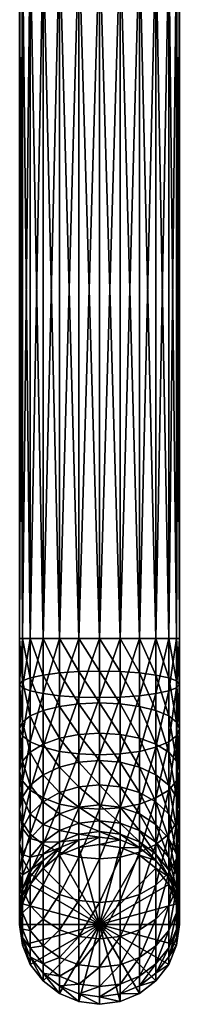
# Model space of a CAD drawing. Extents: x -0.031 to 0.119, y -0.181 to 0.101.
# Tile 1 of 256: x -0.011 to 0.011, y -0.181 to -0.04. Entities that reach past the tile are written whole.
import ezdxf

# ---------------------------------------------------------------- set-up
doc = ezdxf.new("R2010")
doc.units = 0
doc.layers.add('mesh', color=7, linetype='CONTINUOUS')

msp = doc.modelspace()

# ---------------------------------------------------------------- meshes
at = {"layer": 'mesh'}
mesh = msp.add_polyface(dxfattribs=at)
corners = [(0.01108, -0.12833, 0.28437), (0.01108, -0.02833, 0.28437), (0.01148, -0.12833, 0.2814), (0.00994, -0.02833, 0.28714), (0.00994, -0.12833, 0.28714), (0.00811, -0.02833, 0.28951), (0.00811, -0.12833, 0.28951), (0.00574, -0.02833, 0.29134), (0.00574, -0.12833, 0.29134), (0.00297, -0.02833, 0.29248), (0.00297, -0.12833, 0.29248), (0, -0.02833, 0.29288), (0, -0.12833, 0.29288), (-0.00297, -0.02833, 0.29248), (-0.00297, -0.12833, 0.29248), (-0.00574, -0.02833, 0.29134), (-0.00574, -0.12833, 0.29134), (-0.00811, -0.02833, 0.28951), (-0.00811, -0.12833, 0.28951), (-0.00994, -0.02833, 0.28714), (-0.00994, -0.12833, 0.28714), (-0.01108, -0.02833, 0.28437), (-0.01108, -0.12833, 0.28437), (-0.01147, -0.02833, 0.2814), (-0.01147, -0.12833, 0.2814), (-0.01108, -0.02833, 0.27843), (-0.01108, -0.12833, 0.27843), (-0.00994, -0.02833, 0.27566), (-0.00994, -0.12833, 0.27566), (-0.00811, -0.02833, 0.27329), (-0.00811, -0.12833, 0.27329), (-0.00574, -0.02833, 0.27146), (-0.00574, -0.12833, 0.27146), (-0.00297, -0.02833, 0.27032), (-0.00297, -0.12833, 0.27032), (0, -0.02833, 0.26993), (0, -0.12833, 0.26993), (0.00297, -0.02833, 0.27032), (0.00297, -0.12833, 0.27032), (0.00574, -0.02833, 0.27146), (0.00574, -0.12833, 0.27146), (0.00811, -0.02833, 0.27329), (0.00811, -0.12833, 0.27329), (0.00994, -0.02833, 0.27566), (0.00994, -0.12833, 0.27566), (0.01108, -0.02833, 0.27843), (0.01108, -0.12833, 0.27843), (0.01148, -0.02833, 0.2814), (0.00297, -0.13307, 0.26992), (-0.00297, -0.13307, 0.26992), (0, -0.13301, 0.26954)]
mesh.append_faces([[corners[k] for k in face] for face in [(0, 1, 2, 2), (0, 3, 1, 1), (4, 3, 0, 0), (4, 5, 3, 3), (6, 5, 4, 4), (6, 7, 5, 5), (8, 7, 6, 6), (8, 9, 7, 7), (10, 9, 8, 8), (10, 11, 9, 9), (12, 11, 10, 10), (12, 13, 11, 11), (14, 13, 12, 12), (14, 15, 13, 13), (16, 15, 14, 14), (16, 17, 15, 15), (18, 17, 16, 16), (18, 19, 17, 17), (20, 19, 18, 18), (20, 21, 19, 19), (22, 21, 20, 20), (22, 23, 21, 21), (24, 23, 22, 22), (24, 25, 23, 23), (26, 25, 24, 24), (26, 27, 25, 25), (28, 27, 26, 26), (28, 29, 27, 27), (30, 29, 28, 28), (30, 31, 29, 29), (32, 31, 30, 30), (32, 33, 31, 31), (34, 33, 32, 32), (34, 35, 33, 33), (36, 35, 34, 34), (36, 37, 35, 35), (38, 37, 36, 36), (38, 39, 37, 37), (40, 39, 38, 38), (40, 41, 39, 39), (42, 41, 40, 40), (42, 43, 41, 41), (44, 43, 42, 42), (44, 45, 43, 43), (46, 45, 44, 44), (46, 47, 45, 45), (2, 47, 46, 46), (48, 38, 36, 36), (49, 34, 32, 32), (50, 36, 34, 34)]])
mesh = msp.add_polyface(dxfattribs=at)
corners = [(0.01148, -0.12833, 0.2814), (0.01108, -0.02833, 0.28437), (0.01148, -0.02833, 0.2814), (0.00104, -0.03091, 0.03668), (0.00052, -0.03092, 0.03647), (-0.00004, -0.03103, 0.03856), (-0.00004, -0.03093, 0.03639), (0.00204, -0.03085, 0.03799), (0.00183, -0.03087, 0.03747), (0.00148, -0.0309, 0.03702), (0.00183, -0.03077, 0.03962), (0.00204, -0.03079, 0.03911), (0.00212, -0.03082, 0.03855), (0.00052, -0.03072, 0.04063), (0.00104, -0.03073, 0.04041), (0.00148, -0.03075, 0.04007), (-0.00112, -0.03073, 0.04041), (-0.0006, -0.03072, 0.04063), (-0.00004, -0.03072, 0.0407), (-0.00212, -0.03079, 0.03911), (-0.00191, -0.03077, 0.03962), (-0.00157, -0.03075, 0.04007), (-0.00191, -0.03087, 0.03747), (-0.00212, -0.03085, 0.03799), (-0.0022, -0.03082, 0.03855), (-0.0006, -0.03092, 0.03647), (-0.00112, -0.03091, 0.03668), (-0.00157, -0.0309, 0.03702), (0.00107, -0.03072, 0.03438), (0.00211, -0.0307, 0.03481), (0.003, -0.03067, 0.03549), (0.00369, -0.03062, 0.03638), (0.00412, -0.03057, 0.03742), (0.00426, -0.03052, 0.03853), (-0.0042, -0.03046, 0.03965), (-0.00434, -0.03052, 0.03853), (-0.0042, -0.03057, 0.03742), (-0.00377, -0.03062, 0.03638), (-0.00308, -0.03067, 0.03549), (-0.00219, -0.0307, 0.03481), (-0.00116, -0.03072, 0.03438), (-0.00004, -0.03073, 0.03423), (-0.00163, -0.03079, 0.0006), (-0.00242, -0.03044, 0.02897), (-0.00031, -0.03083, 0.0006), (-0.00031, -0.03079, 0.00043), (-0.00163, -0.03075, 0.00043), (-0.00031, -0.03068, 0.00029), (0.00415, -0.03051, 0.00043)]
mesh.append_faces([[corners[k] for k in face] for face in [(0, 1, 2, 2), (3, 4, 5, 5), (5, 4, 6, 6), (7, 8, 5, 5), (5, 8, 9, 9), (5, 9, 3, 3), (10, 11, 5, 5), (5, 11, 12, 12), (5, 12, 7, 7), (13, 14, 5, 5), (5, 14, 15, 15), (5, 15, 10, 10), (16, 17, 5, 5), (5, 17, 18, 18), (5, 18, 13, 13), (19, 20, 5, 5), (5, 20, 21, 21), (5, 21, 16, 16), (22, 23, 5, 5), (5, 23, 24, 24), (5, 24, 19, 19), (25, 26, 5, 5), (5, 26, 27, 27), (5, 27, 22, 22), (5, 6, 25, 25), (3, 28, 4, 4), (3, 29, 28, 28), (9, 29, 3, 3), (9, 30, 29, 29), (8, 30, 9, 9), (7, 31, 8, 8), (12, 32, 7, 7), (11, 33, 12, 12), (24, 34, 19, 19), (23, 35, 24, 24), (22, 36, 23, 23), (27, 37, 22, 22), (26, 38, 27, 27), (26, 39, 38, 38), (25, 39, 26, 26), (25, 40, 39, 39), (6, 40, 25, 25), (6, 41, 40, 40), (4, 41, 6, 6), (4, 28, 41, 41), (42, 43, 44, 44), (45, 42, 44, 44), (45, 46, 42, 42), (47, 46, 45, 45), (48, 45, 44, 44)]])
mesh = msp.add_polyface(dxfattribs=at)
corners = [(0.00297, -0.14205, 0.26685), (0, -0.13756, 0.26839), (0, -0.14187, 0.26651), (-0.00994, -0.14459, 0.27156), (-0.00994, -0.13942, 0.27382), (-0.01108, -0.14032, 0.27644), (-0.00811, -0.14346, 0.26947), (-0.00811, -0.13865, 0.27157), (-0.00574, -0.1426, 0.26786), (-0.00574, -0.13806, 0.26984), (-0.00297, -0.14205, 0.26685), (-0.00297, -0.13769, 0.26876), (-0.00297, -0.14486, 0.28973), (-0.00297, -0.13671, 0.29179), (0, -0.13678, 0.29218), (-0.00574, -0.14449, 0.28865), (-0.00574, -0.13652, 0.29066), (-0.00811, -0.1439, 0.28692), (-0.00811, -0.13622, 0.28886), (-0.00994, -0.14313, 0.28468), (-0.00994, -0.13583, 0.28652), (-0.01108, -0.14224, 0.28206), (-0.01108, -0.13538, 0.28379), (-0.01147, -0.14128, 0.27925), (-0.01147, -0.13489, 0.28086), (-0.01108, -0.13441, 0.27793), (-0.00994, -0.13395, 0.2752), (-0.00811, -0.13356, 0.27285), (-0.00574, -0.13326, 0.27106), (-0.00297, -0.13307, 0.26992), (0, -0.13301, 0.26954), (0, -0.12833, 0.29288), (-0.00297, -0.12833, 0.29248), (-0.00574, -0.12833, 0.29134), (-0.00811, -0.12833, 0.28951), (-0.00994, -0.12833, 0.28714), (-0.01108, -0.12833, 0.28437), (-0.01147, -0.12833, 0.2814), (-0.01108, -0.12833, 0.27843), (-0.00994, -0.12833, 0.27566), (-0.00811, -0.12833, 0.27329), (-0.00574, -0.12833, 0.27146), (-0.00297, -0.12833, 0.27032)]
mesh.append_faces([[corners[k] for k in face] for face in [(0, 1, 2, 2), (3, 4, 5, 5), (6, 7, 4, 4), (8, 9, 7, 7), (10, 9, 8, 8), (10, 11, 9, 9), (2, 11, 10, 10), (2, 1, 11, 11), (12, 13, 14, 14), (15, 16, 13, 13), (17, 18, 16, 16), (19, 20, 18, 18), (21, 20, 19, 19), (21, 22, 20, 20), (23, 22, 21, 21), (23, 24, 22, 22), (5, 24, 23, 23), (5, 25, 24, 24), (4, 25, 5, 5), (4, 26, 25, 25), (7, 26, 4, 4), (7, 27, 26, 26), (9, 27, 7, 7), (9, 28, 27, 27), (11, 28, 9, 9), (11, 29, 28, 28), (1, 29, 11, 11), (1, 30, 29, 29), (13, 31, 14, 14), (13, 32, 31, 31), (16, 32, 13, 13), (16, 33, 32, 32), (18, 33, 16, 16), (18, 34, 33, 33), (20, 34, 18, 18), (20, 35, 34, 34), (22, 35, 20, 20), (22, 36, 35, 35), (24, 36, 22, 22), (24, 37, 36, 36), (25, 37, 24, 24), (25, 38, 37, 37), (26, 38, 25, 25), (26, 39, 38, 38), (27, 39, 26, 26), (27, 40, 39, 39), (28, 40, 27, 27), (28, 41, 40, 40), (29, 41, 28, 28), (30, 42, 29, 29)]])
mesh = msp.add_polyface(dxfattribs=at)
corners = [(0.00297, -0.14205, 0.26685), (0.00297, -0.13769, 0.26876), (0, -0.13756, 0.26839), (0.00574, -0.1426, 0.26786), (0.00574, -0.13806, 0.26984), (0.00811, -0.14346, 0.26947), (0.00811, -0.13865, 0.27157), (0.00994, -0.14459, 0.27156), (0.00994, -0.13942, 0.27382), (0.01108, -0.1459, 0.274), (0.01108, -0.14032, 0.27644), (0, -0.13301, 0.26954), (0.00297, -0.13307, 0.26992), (0.00574, -0.13326, 0.27106), (0.00811, -0.13356, 0.27285), (0.00994, -0.13395, 0.2752), (0.01108, -0.13441, 0.27793), (0.01148, -0.14128, 0.27925), (0.01148, -0.13489, 0.28086), (0.01108, -0.14224, 0.28206), (0.01108, -0.13538, 0.28379), (0.00994, -0.14313, 0.28468), (0.00994, -0.13583, 0.28652), (0.00811, -0.1439, 0.28692), (0.00811, -0.13622, 0.28886), (0.00574, -0.14449, 0.28865), (0.00574, -0.13652, 0.29066), (0.00297, -0.14486, 0.28973), (0.00297, -0.13671, 0.29179), (0, -0.14499, 0.2901), (0, -0.13678, 0.29218), (0, -0.12833, 0.26993), (0.00297, -0.12833, 0.27032), (0.00574, -0.12833, 0.27146), (0.00811, -0.12833, 0.27329), (0.00994, -0.12833, 0.27566), (0.01108, -0.12833, 0.27843), (0.01148, -0.12833, 0.2814), (0.01108, -0.12833, 0.28437), (0.00994, -0.12833, 0.28714), (0.00811, -0.12833, 0.28951), (0.00574, -0.12833, 0.29134), (0.00297, -0.12833, 0.29248), (0, -0.12833, 0.29288)]
mesh.append_faces([[corners[k] for k in face] for face in [(0, 1, 2, 2), (3, 1, 0, 0), (3, 4, 1, 1), (5, 6, 4, 4), (7, 8, 6, 6), (9, 10, 8, 8), (1, 11, 2, 2), (1, 12, 11, 11), (4, 12, 1, 1), (4, 13, 12, 12), (6, 13, 4, 4), (6, 14, 13, 13), (8, 14, 6, 6), (8, 15, 14, 14), (10, 15, 8, 8), (10, 16, 15, 15), (17, 16, 10, 10), (17, 18, 16, 16), (19, 18, 17, 17), (19, 20, 18, 18), (21, 20, 19, 19), (21, 22, 20, 20), (23, 22, 21, 21), (23, 24, 22, 22), (25, 26, 24, 24), (27, 28, 26, 26), (29, 30, 28, 28), (12, 31, 11, 11), (13, 32, 12, 12), (13, 33, 32, 32), (14, 33, 13, 13), (14, 34, 33, 33), (15, 34, 14, 14), (15, 35, 34, 34), (16, 35, 15, 15), (16, 36, 35, 35), (18, 36, 16, 16), (18, 37, 36, 36), (20, 37, 18, 18), (20, 38, 37, 37), (22, 38, 20, 20), (22, 39, 38, 38), (24, 39, 22, 22), (24, 40, 39, 39), (26, 40, 24, 24), (26, 41, 40, 40), (28, 41, 26, 26), (28, 42, 41, 41), (30, 42, 28, 28), (30, 43, 42, 42)]])
mesh = msp.add_polyface(dxfattribs=at)
corners = [(-0.00574, -0.15344, 0.25793), (-0.00574, -0.15039, 0.26182), (-0.00811, -0.15173, 0.26306), (-0.00297, -0.15249, 0.2573), (-0.00297, -0.14955, 0.26104), (0, -0.15216, 0.25708), (0, -0.14926, 0.26078), (-0.00994, -0.15347, 0.26467), (-0.00994, -0.14932, 0.26848), (-0.01108, -0.15101, 0.27067), (-0.00811, -0.14786, 0.26661), (-0.00574, -0.14674, 0.26516), (-0.00297, -0.14604, 0.26426), (0, -0.1458, 0.26395), (-0.00994, -0.15634, 0.27756), (-0.00994, -0.15003, 0.28166), (-0.00811, -0.15116, 0.28375), (-0.01108, -0.15465, 0.27537), (-0.01108, -0.14872, 0.27922), (-0.01147, -0.15283, 0.27302), (-0.01147, -0.14731, 0.27661), (-0.01108, -0.1459, 0.274), (-0.00994, -0.14459, 0.27156), (-0.00811, -0.14346, 0.26947), (-0.00574, -0.1426, 0.26786), (-0.00297, -0.14205, 0.26685), (0, -0.14187, 0.26651), (-0.00297, -0.15257, 0.28637), (0, -0.14499, 0.2901), (0, -0.15276, 0.28671), (-0.00297, -0.14486, 0.28973), (-0.00574, -0.15203, 0.28536), (-0.00574, -0.14449, 0.28865), (-0.00811, -0.1439, 0.28692), (-0.00994, -0.14313, 0.28468), (-0.01108, -0.14224, 0.28206), (-0.01147, -0.14128, 0.27925), (-0.01108, -0.14032, 0.27644), (-0.00994, -0.13942, 0.27382), (-0.00811, -0.13865, 0.27157), (0, -0.13678, 0.29218), (-0.00297, -0.13671, 0.29179), (-0.00574, -0.13652, 0.29066), (-0.00811, -0.13622, 0.28886)]
mesh.append_faces([[corners[k] for k in face] for face in [(0, 1, 2, 2), (3, 1, 0, 0), (3, 4, 1, 1), (5, 4, 3, 3), (5, 6, 4, 4), (7, 8, 9, 9), (2, 8, 7, 7), (2, 10, 8, 8), (1, 10, 2, 2), (1, 11, 10, 10), (4, 11, 1, 1), (4, 12, 11, 11), (6, 12, 4, 4), (6, 13, 12, 12), (14, 15, 16, 16), (17, 18, 15, 15), (19, 20, 18, 18), (9, 20, 19, 19), (9, 21, 20, 20), (8, 21, 9, 9), (8, 22, 21, 21), (10, 22, 8, 8), (10, 23, 22, 22), (11, 23, 10, 10), (11, 24, 23, 23), (12, 24, 11, 11), (12, 25, 24, 24), (13, 25, 12, 12), (13, 26, 25, 25), (27, 28, 29, 29), (27, 30, 28, 28), (31, 30, 27, 27), (31, 32, 30, 30), (16, 32, 31, 31), (16, 33, 32, 32), (15, 33, 16, 16), (15, 34, 33, 33), (18, 34, 15, 15), (18, 35, 34, 34), (20, 35, 18, 18), (20, 36, 35, 35), (21, 36, 20, 20), (21, 37, 36, 36), (22, 37, 21, 21), (23, 38, 22, 22), (24, 39, 23, 23), (30, 40, 28, 28), (32, 41, 30, 30), (33, 42, 32, 32), (34, 43, 33, 33)]])
mesh = msp.add_polyface(dxfattribs=at)
corners = [(0.00297, -0.15477, 0.25312), (0.00297, -0.15249, 0.2573), (0, -0.15216, 0.25708), (0, -0.14926, 0.26078), (0.00297, -0.14955, 0.26104), (0.00574, -0.15344, 0.25793), (0.00574, -0.15039, 0.26182), (0.00811, -0.15497, 0.25893), (0.00811, -0.15173, 0.26306), (0, -0.1458, 0.26395), (0.00297, -0.14604, 0.26426), (0.00574, -0.14674, 0.26516), (0.00811, -0.14786, 0.26661), (0.00994, -0.15347, 0.26467), (0.00994, -0.14932, 0.26848), (0.01108, -0.15551, 0.26655), (0.01108, -0.15101, 0.27067), (0, -0.14187, 0.26651), (0.00297, -0.14205, 0.26685), (0.00574, -0.1426, 0.26786), (0.00811, -0.14346, 0.26947), (0.00994, -0.14459, 0.27156), (0.01108, -0.1459, 0.274), (0.01148, -0.15283, 0.27302), (0.01148, -0.14731, 0.27661), (0.01108, -0.15465, 0.27537), (0.01108, -0.14872, 0.27922), (0.00994, -0.15634, 0.27756), (0.00994, -0.15003, 0.28166), (0.00811, -0.1578, 0.27943), (0.00811, -0.15116, 0.28375), (0.00574, -0.13806, 0.26984), (0.00811, -0.13865, 0.27157), (0.00994, -0.13942, 0.27382), (0.01108, -0.14032, 0.27644), (0.01148, -0.14128, 0.27925), (0.01108, -0.14224, 0.28206), (0.00994, -0.14313, 0.28468), (0.00811, -0.1439, 0.28692), (0.00574, -0.15203, 0.28536), (0.00574, -0.14449, 0.28865), (0.00297, -0.15257, 0.28637), (0.00297, -0.14486, 0.28973), (0, -0.15276, 0.28671), (0, -0.14499, 0.2901), (0.00811, -0.13622, 0.28886), (0.00574, -0.13652, 0.29066), (0.00297, -0.13671, 0.29179)]
mesh.append_faces([[corners[k] for k in face] for face in [(0, 1, 2, 2), (1, 3, 2, 2), (1, 4, 3, 3), (5, 4, 1, 1), (5, 6, 4, 4), (7, 8, 6, 6), (4, 9, 3, 3), (4, 10, 9, 9), (6, 10, 4, 4), (6, 11, 10, 10), (8, 11, 6, 6), (8, 12, 11, 11), (13, 12, 8, 8), (13, 14, 12, 12), (15, 16, 14, 14), (10, 17, 9, 9), (10, 18, 17, 17), (11, 18, 10, 10), (11, 19, 18, 18), (12, 19, 11, 11), (12, 20, 19, 19), (14, 20, 12, 12), (14, 21, 20, 20), (16, 21, 14, 14), (16, 22, 21, 21), (23, 22, 16, 16), (23, 24, 22, 22), (25, 24, 23, 23), (25, 26, 24, 24), (27, 28, 26, 26), (29, 30, 28, 28), (20, 31, 19, 19), (21, 32, 20, 20), (22, 33, 21, 21), (24, 34, 22, 22), (24, 35, 34, 34), (26, 35, 24, 24), (26, 36, 35, 35), (28, 36, 26, 26), (28, 37, 36, 36), (30, 37, 28, 28), (30, 38, 37, 37), (39, 38, 30, 30), (39, 40, 38, 38), (41, 40, 39, 39), (41, 42, 40, 40), (43, 42, 41, 41), (43, 44, 42, 42), (40, 45, 38, 38), (42, 46, 40, 40), (44, 47, 42, 42)]])
mesh = msp.add_polyface(dxfattribs=at)
corners = [(-0.00574, -0.15937, 0.23158), (-0.00297, -0.15714, 0.24393), (-0.00574, -0.15828, 0.24403), (-0.00297, -0.15823, 0.23148), (0, -0.15675, 0.2439), (0, -0.15784, 0.23144), (0.00297, -0.15714, 0.24393), (-0.00811, -0.15921, 0.24936), (-0.00811, -0.16009, 0.24419), (-0.00574, -0.15744, 0.24891), (-0.00297, -0.15633, 0.24862), (0, -0.15595, 0.24852), (-0.00811, -0.15748, 0.25432), (-0.00994, -0.15965, 0.25528), (-0.00574, -0.15581, 0.25358), (-0.00297, -0.15477, 0.25312), (0, -0.15441, 0.25296), (-0.00994, -0.15695, 0.26023), (-0.01108, -0.15926, 0.26176), (-0.00811, -0.15497, 0.25893), (-0.00574, -0.15344, 0.25793), (-0.00297, -0.15249, 0.2573), (0, -0.15216, 0.25708), (-0.01147, -0.16175, 0.26339), (-0.01147, -0.15769, 0.26857), (-0.01108, -0.15987, 0.27059), (-0.01108, -0.15551, 0.26655), (-0.00994, -0.15347, 0.26467), (-0.00811, -0.15173, 0.26306), (-0.00994, -0.1619, 0.27247), (-0.00994, -0.15634, 0.27756), (-0.00811, -0.1578, 0.27943), (-0.01108, -0.15465, 0.27537), (-0.01147, -0.15283, 0.27302), (-0.01108, -0.15101, 0.27067), (-0.00297, -0.15962, 0.28178), (0, -0.15276, 0.28671), (0, -0.15986, 0.28209), (-0.00297, -0.15257, 0.28637), (-0.00574, -0.15892, 0.28088), (-0.00574, -0.15203, 0.28536), (-0.00811, -0.15116, 0.28375), (-0.00994, -0.15003, 0.28166), (-0.01108, -0.14872, 0.27922)]
mesh.append_faces([[corners[k] for k in face] for face in [(0, 1, 2, 2), (3, 1, 0, 0), (3, 4, 1, 1), (5, 4, 3, 3), (5, 6, 4, 4), (2, 7, 8, 8), (2, 9, 7, 7), (1, 9, 2, 2), (1, 10, 9, 9), (4, 10, 1, 1), (4, 11, 10, 10), (7, 12, 13, 13), (9, 12, 7, 7), (9, 14, 12, 12), (10, 14, 9, 9), (10, 15, 14, 14), (11, 15, 10, 10), (11, 16, 15, 15), (13, 17, 18, 18), (12, 17, 13, 13), (12, 19, 17, 17), (14, 19, 12, 12), (14, 20, 19, 19), (15, 20, 14, 14), (15, 21, 20, 20), (16, 21, 15, 15), (16, 22, 21, 21), (23, 24, 25, 25), (18, 26, 24, 24), (17, 26, 18, 18), (17, 27, 26, 26), (19, 27, 17, 17), (19, 28, 27, 27), (20, 28, 19, 19), (29, 30, 31, 31), (25, 32, 30, 30), (24, 32, 25, 25), (24, 33, 32, 32), (26, 33, 24, 24), (26, 34, 33, 33), (27, 34, 26, 26), (35, 36, 37, 37), (35, 38, 36, 36), (39, 38, 35, 35), (39, 40, 38, 38), (31, 40, 39, 39), (31, 41, 40, 40), (30, 41, 31, 31), (32, 42, 30, 30), (33, 43, 32, 32)]])
mesh = msp.add_polyface(dxfattribs=at)
corners = [(0.00297, -0.15823, 0.23148), (0.00297, -0.15714, 0.24393), (0, -0.15784, 0.23144), (0.00574, -0.15828, 0.24403), (0.00574, -0.15937, 0.23158), (0.00811, -0.16009, 0.24419), (0, -0.15595, 0.24852), (0, -0.15675, 0.2439), (0.00297, -0.15633, 0.24862), (0.00574, -0.15744, 0.24891), (0.00811, -0.15921, 0.24936), (0, -0.15441, 0.25296), (0.00297, -0.15477, 0.25312), (0.00574, -0.15581, 0.25358), (0.00811, -0.15748, 0.25432), (0.00994, -0.16151, 0.24996), (0.00994, -0.15965, 0.25528), (0, -0.15216, 0.25708), (0.00297, -0.15249, 0.2573), (0.00574, -0.15344, 0.25793), (0.00811, -0.15497, 0.25893), (0.00994, -0.15695, 0.26023), (0.01108, -0.16218, 0.25641), (0.01108, -0.15926, 0.26176), (0.00574, -0.15039, 0.26182), (0.00811, -0.15173, 0.26306), (0.00994, -0.15347, 0.26467), (0.01108, -0.15551, 0.26655), (0.01148, -0.16175, 0.26339), (0.01148, -0.15769, 0.26857), (0.00994, -0.14932, 0.26848), (0.01108, -0.15101, 0.27067), (0.01148, -0.15283, 0.27302), (0.01108, -0.15987, 0.27059), (0.01108, -0.15465, 0.27537), (0.00994, -0.1619, 0.27247), (0.00994, -0.15634, 0.27756), (0.00811, -0.16364, 0.27408), (0.00811, -0.1578, 0.27943), (0.01108, -0.14872, 0.27922), (0.00994, -0.15003, 0.28166), (0.00574, -0.15892, 0.28088), (0.00811, -0.15116, 0.28375), (0.00574, -0.15203, 0.28536), (0.00297, -0.15962, 0.28178), (0.00297, -0.15257, 0.28637), (0, -0.15986, 0.28209), (0, -0.15276, 0.28671)]
mesh.append_faces([[corners[k] for k in face] for face in [(0, 1, 2, 2), (0, 3, 1, 1), (4, 3, 0, 0), (4, 5, 3, 3), (1, 6, 7, 7), (1, 8, 6, 6), (3, 8, 1, 1), (3, 9, 8, 8), (5, 9, 3, 3), (5, 10, 9, 9), (8, 11, 6, 6), (8, 12, 11, 11), (9, 12, 8, 8), (9, 13, 12, 12), (10, 13, 9, 9), (10, 14, 13, 13), (15, 14, 10, 10), (15, 16, 14, 14), (12, 17, 11, 11), (13, 18, 12, 12), (13, 19, 18, 18), (14, 19, 13, 13), (14, 20, 19, 19), (16, 20, 14, 14), (16, 21, 20, 20), (22, 21, 16, 16), (22, 23, 21, 21), (20, 24, 19, 19), (21, 25, 20, 20), (21, 26, 25, 25), (23, 26, 21, 21), (23, 27, 26, 26), (28, 27, 23, 23), (28, 29, 27, 27), (27, 30, 26, 26), (29, 31, 27, 27), (29, 32, 31, 31), (33, 32, 29, 29), (33, 34, 32, 32), (35, 34, 33, 33), (35, 36, 34, 34), (37, 38, 36, 36), (36, 39, 34, 34), (38, 40, 36, 36), (41, 42, 38, 38), (41, 43, 42, 42), (44, 43, 41, 41), (44, 45, 43, 43), (46, 45, 44, 44), (46, 47, 45, 45)]])
mesh = msp.add_polyface(dxfattribs=at)
corners = [(-0.01147, -0.16927, 0.23245), (-0.01108, -0.16522, 0.24464), (-0.01147, -0.16818, 0.2449), (-0.01108, -0.16631, 0.23219), (-0.00994, -0.16246, 0.2444), (-0.00994, -0.16356, 0.23195), (-0.00811, -0.16009, 0.24419), (-0.00811, -0.16119, 0.23174), (-0.00574, -0.15828, 0.24403), (-0.00574, -0.15937, 0.23158), (0, -0.16927, 0.23245), (-0.00297, -0.15823, 0.23148), (0, -0.15784, 0.23144), (-0.01147, -0.16706, 0.25139), (-0.01108, -0.16419, 0.25065), (-0.00994, -0.16151, 0.24996), (-0.00811, -0.15921, 0.24936), (-0.01147, -0.1649, 0.25761), (-0.01108, -0.16762, 0.25881), (-0.01108, -0.16218, 0.25641), (-0.00994, -0.15965, 0.25528), (-0.00994, -0.17015, 0.25993), (-0.00994, -0.16654, 0.26654), (-0.00811, -0.16852, 0.26785), (-0.01108, -0.16423, 0.26502), (-0.01147, -0.16175, 0.26339), (-0.01108, -0.15926, 0.26176), (-0.00297, -0.171, 0.26948), (-0.00297, -0.16582, 0.2761), (0, -0.16611, 0.27637), (-0.00574, -0.17005, 0.26885), (-0.00574, -0.16498, 0.27532), (-0.00811, -0.16364, 0.27408), (-0.00994, -0.1619, 0.27247), (-0.01108, -0.15987, 0.27059), (-0.01147, -0.15769, 0.26857), (-0.00297, -0.15962, 0.28178), (0, -0.15986, 0.28209), (-0.00574, -0.15892, 0.28088), (-0.00811, -0.1578, 0.27943), (-0.00994, -0.15634, 0.27756)]
mesh.append_faces([[corners[k] for k in face] for face in [(0, 1, 2, 2), (3, 1, 0, 0), (3, 4, 1, 1), (5, 4, 3, 3), (5, 6, 4, 4), (7, 6, 5, 5), (7, 8, 6, 6), (9, 8, 7, 7), (10, 11, 9, 9), (10, 12, 11, 11), (10, 5, 3, 3), (10, 7, 5, 5), (9, 7, 10, 10), (3, 0, 10, 10), (1, 13, 2, 2), (1, 14, 13, 13), (4, 14, 1, 1), (4, 15, 14, 14), (6, 15, 4, 4), (6, 16, 15, 15), (13, 17, 18, 18), (14, 17, 13, 13), (14, 19, 17, 17), (15, 19, 14, 14), (15, 20, 19, 19), (16, 20, 15, 15), (21, 22, 23, 23), (18, 24, 22, 22), (17, 24, 18, 18), (17, 25, 24, 24), (19, 25, 17, 17), (19, 26, 25, 25), (20, 26, 19, 19), (27, 28, 29, 29), (30, 31, 28, 28), (23, 31, 30, 30), (23, 32, 31, 31), (22, 32, 23, 23), (22, 33, 32, 32), (24, 33, 22, 22), (24, 34, 33, 33), (25, 34, 24, 24), (26, 35, 25, 25), (28, 36, 37, 37), (31, 36, 28, 28), (31, 38, 36, 36), (32, 38, 31, 31), (32, 39, 38, 38), (33, 39, 32, 32), (34, 40, 33, 33)]])
mesh = msp.add_polyface(dxfattribs=at)
corners = [(0.00811, -0.16119, 0.23174), (0.00811, -0.16009, 0.24419), (0.00574, -0.15937, 0.23158), (0.00994, -0.16246, 0.2444), (0.00994, -0.16356, 0.23195), (0.01108, -0.16522, 0.24464), (0.01108, -0.16631, 0.23219), (0.01148, -0.16818, 0.2449), (0.01148, -0.16927, 0.23245), (0.00297, -0.15823, 0.23148), (0, -0.15784, 0.23144), (0, -0.16927, 0.23245), (0.00811, -0.15921, 0.24936), (0.00994, -0.16151, 0.24996), (0.01108, -0.16419, 0.25065), (0.01148, -0.16706, 0.25139), (0.00994, -0.15965, 0.25528), (0.01108, -0.16218, 0.25641), (0.01148, -0.1649, 0.25761), (0.01108, -0.16994, 0.25213), (0.01108, -0.16762, 0.25881), (0.01108, -0.15926, 0.26176), (0.01148, -0.16175, 0.26339), (0.01108, -0.16423, 0.26502), (0.00994, -0.17015, 0.25993), (0.00994, -0.16654, 0.26654), (0.00811, -0.17232, 0.2609), (0.00811, -0.16852, 0.26785), (0.01148, -0.15769, 0.26857), (0.01108, -0.15987, 0.27059), (0.00994, -0.1619, 0.27247), (0.00811, -0.16364, 0.27408), (0.00574, -0.17005, 0.26885), (0.00574, -0.16498, 0.27532), (0.00297, -0.171, 0.26948), (0.00297, -0.16582, 0.2761), (0, -0.17133, 0.2697), (0, -0.16611, 0.27637), (0.00994, -0.15634, 0.27756), (0.00811, -0.1578, 0.27943), (0.00574, -0.15892, 0.28088), (0.00297, -0.15962, 0.28178), (0, -0.15986, 0.28209), (-0.00297, -0.16582, 0.2761)]
mesh.append_faces([[corners[k] for k in face] for face in [(0, 1, 2, 2), (0, 3, 1, 1), (4, 3, 0, 0), (4, 5, 3, 3), (6, 5, 4, 4), (6, 7, 5, 5), (8, 7, 6, 6), (9, 10, 11, 11), (11, 6, 4, 4), (11, 8, 6, 6), (11, 2, 9, 9), (11, 0, 2, 2), (4, 0, 11, 11), (3, 12, 1, 1), (3, 13, 12, 12), (5, 13, 3, 3), (5, 14, 13, 13), (7, 14, 5, 5), (7, 15, 14, 14), (14, 16, 13, 13), (14, 17, 16, 16), (15, 17, 14, 14), (15, 18, 17, 17), (19, 18, 15, 15), (19, 20, 18, 18), (18, 21, 17, 17), (18, 22, 21, 21), (20, 22, 18, 18), (20, 23, 22, 22), (24, 23, 20, 20), (24, 25, 23, 23), (26, 27, 25, 25), (23, 28, 22, 22), (23, 29, 28, 28), (25, 29, 23, 23), (25, 30, 29, 29), (27, 30, 25, 25), (27, 31, 30, 30), (32, 31, 27, 27), (32, 33, 31, 31), (34, 35, 33, 33), (36, 37, 35, 35), (31, 38, 30, 30), (33, 39, 31, 31), (33, 40, 39, 39), (35, 40, 33, 33), (35, 41, 40, 40), (37, 41, 35, 35), (37, 42, 41, 41), (43, 42, 37, 37)]])
mesh = msp.add_polyface(dxfattribs=at)
corners = [(-0.00297, -0.18031, 0.23342), (-0.00297, -0.17922, 0.24587), (0, -0.1807, 0.23345), (-0.00574, -0.17808, 0.24577), (-0.00574, -0.17917, 0.23332), (-0.00811, -0.17626, 0.24561), (-0.00811, -0.17735, 0.23316), (-0.00994, -0.17389, 0.2454), (-0.00994, -0.17499, 0.23295), (-0.01108, -0.17114, 0.24516), (-0.01108, -0.17223, 0.23271), (-0.01147, -0.16818, 0.2449), (-0.01147, -0.16927, 0.23245), (0, -0.17961, 0.2459), (0, -0.16927, 0.23245), (0, -0.17817, 0.25426), (-0.00297, -0.1778, 0.25416), (-0.00574, -0.17669, 0.25387), (-0.00811, -0.17492, 0.25342), (-0.00994, -0.17262, 0.25282), (-0.01108, -0.16994, 0.25213), (-0.01147, -0.16706, 0.25139), (0, -0.17539, 0.26226), (-0.00297, -0.17503, 0.2621), (-0.00574, -0.17399, 0.26164), (-0.00811, -0.17232, 0.2609), (-0.00994, -0.17015, 0.25993), (-0.01108, -0.16762, 0.25881), (0, -0.17133, 0.2697), (-0.00297, -0.171, 0.26948), (-0.00574, -0.17005, 0.26885), (-0.00811, -0.16852, 0.26785), (-0.00994, -0.16654, 0.26654), (-0.00297, -0.16582, 0.2761)]
mesh.append_faces([[corners[k] for k in face] for face in [(0, 1, 2, 2), (0, 3, 1, 1), (4, 3, 0, 0), (4, 5, 3, 3), (6, 5, 4, 4), (6, 7, 5, 5), (8, 7, 6, 6), (8, 9, 7, 7), (10, 9, 8, 8), (10, 11, 9, 9), (12, 11, 10, 10), (2, 1, 13, 13), (14, 10, 8, 8), (14, 12, 10, 10), (14, 4, 0, 0), (14, 6, 4, 4), (8, 6, 14, 14), (0, 2, 14, 14), (1, 15, 13, 13), (1, 16, 15, 15), (3, 16, 1, 1), (3, 17, 16, 16), (5, 17, 3, 3), (5, 18, 17, 17), (7, 18, 5, 5), (7, 19, 18, 18), (9, 19, 7, 7), (9, 20, 19, 19), (11, 20, 9, 9), (11, 21, 20, 20), (16, 22, 15, 15), (16, 23, 22, 22), (17, 23, 16, 16), (17, 24, 23, 23), (18, 24, 17, 17), (18, 25, 24, 24), (19, 25, 18, 18), (19, 26, 25, 25), (20, 26, 19, 19), (20, 27, 26, 26), (21, 27, 20, 20), (23, 28, 22, 22), (23, 29, 28, 28), (24, 29, 23, 23), (24, 30, 29, 29), (25, 30, 24, 24), (25, 31, 30, 30), (26, 31, 25, 25), (27, 32, 26, 26), (30, 33, 29, 29)]])
mesh = msp.add_polyface(dxfattribs=at)
corners = [(0.01148, -0.16927, 0.23245), (0.01108, -0.17114, 0.24516), (0.01148, -0.16818, 0.2449), (0.01108, -0.17223, 0.23271), (0.00994, -0.17389, 0.2454), (0.00994, -0.17499, 0.23295), (0.00811, -0.17626, 0.24561), (0.00811, -0.17735, 0.23316), (0.00574, -0.17808, 0.24577), (0.00574, -0.17917, 0.23332), (0.00297, -0.17922, 0.24587), (0.00297, -0.18031, 0.23342), (0, -0.17961, 0.2459), (0, -0.1807, 0.23345), (0, -0.16927, 0.23245), (0.01148, -0.16706, 0.25139), (0.01108, -0.16994, 0.25213), (0.00994, -0.17262, 0.25282), (0.00811, -0.17492, 0.25342), (0.00574, -0.17669, 0.25387), (0.00297, -0.1778, 0.25416), (0, -0.17817, 0.25426), (0.01108, -0.16762, 0.25881), (0.00994, -0.17015, 0.25993), (0.00811, -0.17232, 0.2609), (0.00574, -0.17399, 0.26164), (0.00297, -0.17503, 0.2621), (0, -0.17539, 0.26226), (0.00994, -0.16654, 0.26654), (0.00811, -0.16852, 0.26785), (0.00574, -0.17005, 0.26885), (0.00297, -0.171, 0.26948), (0, -0.17133, 0.2697), (0.00574, -0.16498, 0.27532), (0.00297, -0.16582, 0.2761), (-0.00297, -0.171, 0.26948), (0, -0.16611, 0.27637)]
mesh.append_faces([[corners[k] for k in face] for face in [(0, 1, 2, 2), (3, 1, 0, 0), (3, 4, 1, 1), (5, 4, 3, 3), (5, 6, 4, 4), (7, 6, 5, 5), (7, 8, 6, 6), (9, 8, 7, 7), (9, 10, 8, 8), (11, 10, 9, 9), (11, 12, 10, 10), (13, 12, 11, 11), (14, 11, 9, 9), (14, 13, 11, 11), (14, 5, 3, 3), (14, 7, 5, 5), (9, 7, 14, 14), (3, 0, 14, 14), (1, 15, 2, 2), (1, 16, 15, 15), (4, 16, 1, 1), (4, 17, 16, 16), (6, 17, 4, 4), (6, 18, 17, 17), (8, 18, 6, 6), (8, 19, 18, 18), (10, 19, 8, 8), (10, 20, 19, 19), (12, 20, 10, 10), (12, 21, 20, 20), (17, 22, 16, 16), (17, 23, 22, 22), (18, 23, 17, 17), (18, 24, 23, 23), (19, 24, 18, 18), (19, 25, 24, 24), (20, 25, 19, 19), (20, 26, 25, 25), (21, 26, 20, 20), (21, 27, 26, 26), (24, 28, 23, 23), (25, 29, 24, 24), (25, 30, 29, 29), (26, 30, 25, 25), (26, 31, 30, 30), (27, 31, 26, 26), (27, 32, 31, 31), (31, 33, 30, 30), (32, 34, 31, 31), (35, 36, 32, 32)]])

doc.saveas('drawing.dxf')
